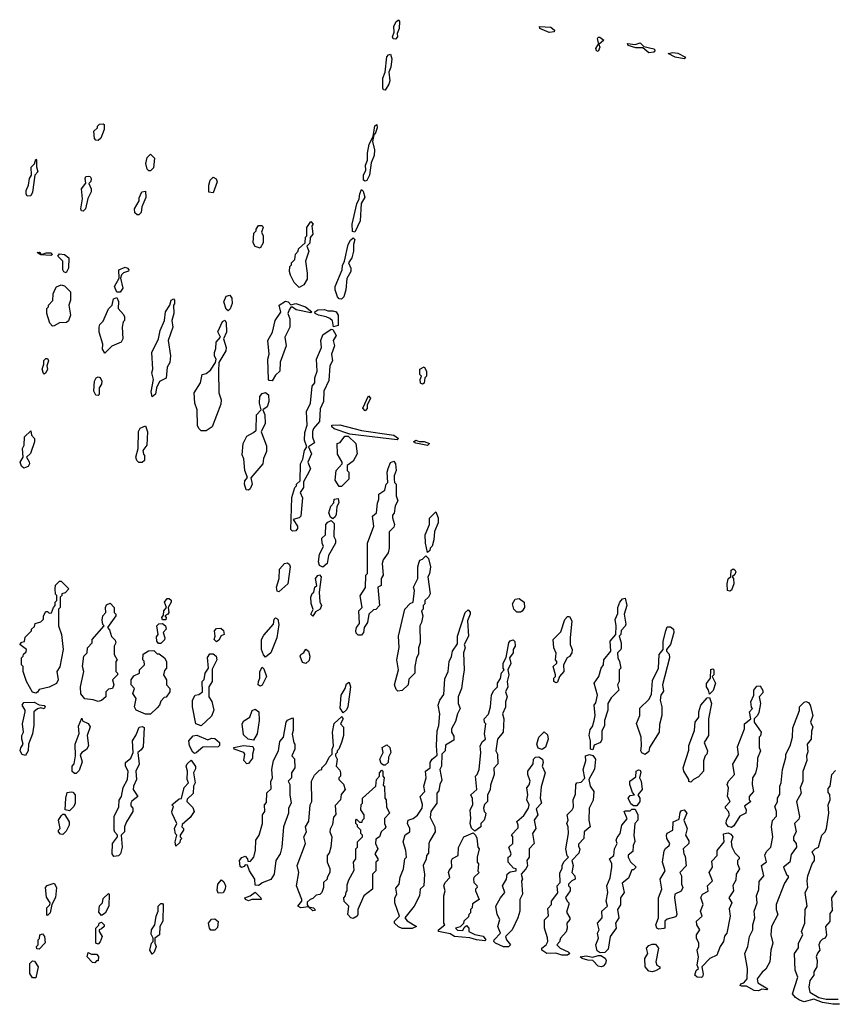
# Model space of a CAD drawing. Extents: x 2640764 to 2777785, y 718840 to 815082.
# Tile 93 of 148: x 2727700 to 2732530, y 778723 to 784556. Entities that reach past the tile are written whole.
import ezdxf

# ---------------------------------------------------------------- set-up
doc = ezdxf.new("R2010")
doc.units = 0

msp = doc.modelspace()

# ---------------------------------------------------------------- linework, layer by layer
at = {"layer": '0CON10XD'}
for points in [[(2729925, 784440), (2729911.9, 784441.9), (2729907.5, 784455), (2729917.7, 784482.3), (2729915.6, 784515), (2729929.2, 784545), (2729945, 784556.2), (2729950, 784545), (2729947.1, 784505), (2729935.6, 784475), (2729936.4, 784455), (2729925, 784440)], [(2730835, 784480.8), (2730780, 784505), (2730777.5, 784515), (2730845, 784512.9), (2730868, 784495), (2730865, 784484), (2730835, 784480.8)], [(2731125, 784367.5), (2731115, 784372.5), (2731112, 784385), (2731125, 784410), (2731130, 784410), (2731121.2, 784445), (2731125, 784452.5), (2731135, 784453.3), (2731160, 784435), (2731130, 784410), (2731135.9, 784394.1), (2731125, 784367.5)], [(2731425, 784360), (2731389.3, 784389.3), (2731349.5, 784389.5), (2731304.3, 784404.3), (2731300, 784415), (2731345, 784410), (2731375, 784418.8), (2731397, 784397), (2731455, 784383.3), (2731463.3, 784375), (2731455, 784364), (2731425, 784360)], [(2731635, 784324.2), (2731582.5, 784335), (2731540, 784355), (2731568.8, 784361.2), (2731598.3, 784358.3), (2731642.5, 784335), (2731635, 784324.2)], [(2729865, 784138.8), (2729855, 784140), (2729850.6, 784150.6), (2729851.1, 784208.9), (2729863.8, 784245), (2729874.4, 784335.6), (2729885, 784348.8), (2729895, 784351.2), (2729903.3, 784325), (2729897.9, 784275), (2729886.5, 784245), (2729891.8, 784195), (2729886.2, 784173.8), (2729865, 784138.8)], [(2728165, 783840), (2728151.7, 783841.7), (2728143, 783853), (2728140, 783895), (2728160, 783915), (2728160, 783925), (2728171.7, 783938.3), (2728195, 783940), (2728200, 783935), (2728200, 783905), (2728180, 783855), (2728165, 783840)], [(2729745, 783598.8), (2729736, 783606), (2729735.8, 783635), (2729749.2, 783665), (2729747.5, 783695), (2729760, 783725), (2729760, 783765), (2729770.3, 783819.7), (2729792.5, 783865), (2729802.7, 783927.3), (2729815, 783936.2), (2729817.5, 783915), (2729805, 783880), (2729796.7, 783873.3), (2729790, 783835), (2729801.5, 783785), (2729798.3, 783751.7), (2729782.2, 783707.8), (2729771.8, 783635), (2729755, 783602.9), (2729745, 783598.8)], [(2727745, 783510), (2727737.5, 783525), (2727737.5, 783545), (2727752.5, 783575), (2727757.5, 783615), (2727770, 783635), (2727768.3, 783681.7), (2727788.3, 783701.7), (2727795, 783730), (2727800, 783725), (2727800, 783685), (2727807.5, 783655), (2727790, 783635), (2727776.4, 783533.6), (2727765, 783512.5), (2727745, 783510)], [(2728475, 783660), (2728465, 783660), (2728455, 783670), (2728446.2, 783705), (2728455, 783740), (2728475, 783760), (2728497.5, 783735), (2728491.7, 783678.3), (2728475, 783660)], [(2728075, 783421.2), (2728065, 783423.3), (2728061.2, 783435), (2728072.5, 783495), (2728066.7, 783555), (2728091.7, 783588.3), (2728087.5, 783615), (2728091.7, 783628.3), (2728105, 783630), (2728116.7, 783626.7), (2728122.5, 783615), (2728121.7, 783598.3), (2728110, 783585), (2728122.5, 783555), (2728123, 783537), (2728103, 783497), (2728088.8, 783435), (2728075, 783421.2)], [(2728845, 783530), (2728820, 783535), (2728820, 783575), (2728827.5, 783605), (2728845, 783623.3), (2728863.9, 783613.9), (2728870, 783595), (2728845, 783530)], [(2728405, 783400), (2728395, 783400), (2728381.7, 783411.7), (2728380, 783435), (2728407, 783483), (2728408.3, 783501.7), (2728423, 783537), (2728445, 783540), (2728447, 783503), (2728423, 783447), (2728420, 783415), (2728405, 783400)], [(2729685, 783297.5), (2729671.2, 783301.2), (2729669.2, 783345), (2729696.2, 783465), (2729711.2, 783495), (2729713.8, 783525), (2729725, 783550), (2729735, 783540), (2729744.2, 783505), (2729722.3, 783467.7), (2729715.4, 783365), (2729685, 783297.5)], [(2729125, 783202.5), (2729093.6, 783213.6), (2729082.5, 783235), (2729087.5, 783292.5), (2729100, 783305), (2729100, 783315), (2729115, 783337.5), (2729135, 783337.5), (2729142.5, 783325), (2729132.5, 783297.5), (2729142.5, 783275), (2729142.5, 783235), (2729125, 783202.5)], [(2729355, 782970), (2729325, 783000), (2729303, 783043), (2729297.5, 783065), (2729300, 783095), (2729310, 783105), (2729310, 783115), (2729330, 783135), (2729333, 783167), (2729350, 783185), (2729351.7, 783198.3), (2729390, 783235), (2729393, 783267), (2729400, 783275), (2729400, 783325), (2729425, 783360), (2729437.5, 783345), (2729430, 783335), (2729436.7, 783285), (2729420, 783265), (2729418.3, 783231.7), (2729400, 783215), (2729412.5, 783185), (2729392.5, 783125), (2729403.3, 783055), (2729401.7, 783018.3), (2729382.5, 782985), (2729355, 782970)], [(2729605, 782900), (2729592.2, 782902.2), (2729581.2, 782915), (2729567.5, 782955), (2729567.5, 782975), (2729610, 783075), (2729610.7, 783099.3), (2729622.5, 783125), (2729646.1, 783223.9), (2729659.3, 783250.7), (2729675, 783263.3), (2729685.6, 783255), (2729676.9, 783225), (2729676.2, 783185), (2729667.1, 783145), (2729648, 783115), (2729660.9, 783085), (2729661.2, 783065), (2729637.1, 783022.9), (2729632.2, 782955), (2729619.5, 782915), (2729605, 782900)], [(2727885, 783158.8), (2727825, 783164), (2727803.8, 783176.2), (2727815, 783178.8), (2727822.5, 783175), (2727820, 783170), (2727835, 783167.5), (2727855.8, 783175.8), (2727885, 783175.6), (2727893.3, 783165), (2727885, 783158.8)], [(2727975, 783057.5), (2727962.3, 783062.3), (2727956.2, 783075), (2727956, 783125), (2727925.8, 783155), (2727935, 783170), (2727966.2, 783166.2), (2727991.9, 783145), (2727988.8, 783085), (2727975, 783057.5)], [(2728295, 782942.5), (2728275, 782942.5), (2728260.8, 782975), (2728290, 783025), (2728287.5, 783075), (2728325, 783090.5), (2728338.1, 783085), (2728345.5, 783075), (2728344.2, 783065.8), (2728314.1, 783055.9), (2728302.5, 783045), (2728297.5, 783025), (2728311.2, 782965), (2728295, 782942.5)], [(2727895, 782740), (2727878.3, 782758.3), (2727860, 782815), (2727860, 782845), (2727870, 782855), (2727870, 782865), (2727897, 782893), (2727898.3, 782931.7), (2727909.3, 782960.7), (2727917, 782973), (2727946.4, 782986.4), (2727965, 782980), (2728000, 782945), (2728000, 782895), (2727990, 782865), (2728000, 782805), (2727988.3, 782771.7), (2727977, 782763), (2727935, 782760), (2727905, 782742.5), (2727895, 782740)], [(2728205, 782580), (2728191.2, 782605), (2728192.5, 782635), (2728170, 782705), (2728170, 782735), (2728175, 782750), (2728195, 782770), (2728226.4, 782843.6), (2728247.5, 782865), (2728255, 782902.5), (2728275, 782910), (2728285.9, 782885.9), (2728282.5, 782845), (2728315, 782810), (2728320, 782795), (2728320, 782775), (2728313, 782767), (2728307.5, 782735), (2728310, 782665), (2728300, 782645), (2728245, 782622.5), (2728205, 782580)], [(2728485, 782322.5), (2728477.7, 782352.3), (2728493.3, 782425), (2728483.3, 782465), (2728487.5, 782485), (2728482.5, 782585), (2728522.5, 782665), (2728532.5, 782715), (2728557.5, 782775), (2728562.5, 782825), (2728590, 782865), (2728597.5, 782895), (2728611.7, 782901.7), (2728617.5, 782895), (2728617, 782873), (2728610, 782865), (2728613.3, 782815), (2728600, 782775), (2728607.5, 782735), (2728580, 782655), (2728592.5, 782565), (2728590, 782525), (2728573, 782497), (2728567, 782433), (2728527, 782413), (2728510, 782375), (2728505, 782337.5), (2728485, 782322.5)], [(2728935, 782832.5), (2728922.3, 782842.3), (2728909.4, 782885), (2728921.9, 782918.1), (2728943.8, 782923.8), (2728955.8, 782905.8), (2728958.8, 782875), (2728946.1, 782843.9), (2728935, 782832.5)], [(2729195, 782417.5), (2729178.3, 782418.3), (2729172.5, 782425), (2729170, 782545), (2729177.5, 782575), (2729170, 782655), (2729197.5, 782705), (2729212.5, 782775), (2729246.2, 782823.8), (2729236.7, 782865), (2729275, 782888.5), (2729289.2, 782885), (2729305, 782866.7), (2729335.4, 782875.4), (2729392.5, 782855), (2729430, 782825), (2729425, 782820), (2729337.7, 782837.7), (2729315, 782853.3), (2729305, 782852.5), (2729295, 782837.5), (2729287.5, 782815), (2729300, 782785), (2729300, 782735), (2729270, 782675), (2729277.5, 782625), (2729243, 782527), (2729240, 782475), (2729215, 782450), (2729195, 782417.5)], [(2729557.5, 782737.5), (2729551.7, 782771.7), (2729536.1, 782786.1), (2729515, 782796.7), (2729470, 782805), (2729450, 782815), (2729447.5, 782825), (2729465, 782838), (2729505, 782839.4), (2729525, 782830.8), (2729555, 782831.9), (2729573.8, 782825), (2729586.9, 782805), (2729585, 782744.2), (2729557.5, 782737.5)], [(2728805, 782120), (2728775, 782120), (2728760, 782135), (2728753, 782153), (2728750, 782245), (2728737.5, 782285), (2728732.5, 782345), (2728770, 782405), (2728780, 782455), (2728805, 782460), (2728829.3, 782480.7), (2728860, 782525), (2728862.5, 782545), (2728853.6, 782563.6), (2728853.3, 782585), (2728861.7, 782608.3), (2728862.5, 782645), (2728890, 782675), (2728873.6, 782706.4), (2728901.7, 782768.3), (2728915, 782776.7), (2728923, 782763), (2728923.8, 782705), (2728907.5, 782665), (2728922.5, 782615), (2728920, 782595), (2728880, 782525), (2728877.5, 782475), (2728880, 782345), (2728892.5, 782305), (2728891.7, 782278.3), (2728840, 782145), (2728805, 782120)], [(2729316.2, 781526.2), (2729306.4, 781536.4), (2729312.5, 781725), (2729330, 781785), (2729340, 781795), (2729340, 781805), (2729360, 781825), (2729362.5, 781925), (2729377, 781953), (2729386.7, 782003.3), (2729400, 782025), (2729387.5, 782065), (2729388.3, 782111.7), (2729402.5, 782155), (2729397.5, 782235), (2729422.5, 782285), (2729432.5, 782385), (2729447.5, 782405), (2729447.5, 782435), (2729462.5, 782475), (2729457.5, 782545), (2729487.5, 782615), (2729482.5, 782655), (2729495, 782690), (2729545, 782722.5), (2729555, 782720), (2729574, 782685), (2729555.8, 782655), (2729564, 782625), (2729545.6, 782575), (2729553.1, 782535), (2729536.7, 782505), (2729530.7, 782419.3), (2729500.8, 782355), (2729500, 782295), (2729478.9, 782251.1), (2729475, 782176.7), (2729440, 782135), (2729433.6, 782116.4), (2729433.9, 782083.9), (2729445, 782050), (2729410, 782025), (2729428.5, 781985), (2729406, 781935), (2729422.5, 781895), (2729401.7, 781858.3), (2729380.7, 781819.3), (2729380, 781785), (2729360, 781755), (2729373.8, 781723.8), (2729365.6, 781615), (2729355, 781604.3), (2729320, 781595), (2729344.2, 781555), (2729345, 781542.5), (2729335, 781529.2), (2729316.2, 781526.2)], [(2727845, 782456.7), (2727840.5, 782460.5), (2727832.5, 782485), (2727843.8, 782515), (2727842.3, 782537.7), (2727855, 782550), (2727865, 782550), (2727870, 782535), (2727860, 782505), (2727863.8, 782485), (2727855, 782463.3), (2727845, 782456.7)], [(2730085, 782397.5), (2730073, 782403), (2730072.5, 782425), (2730080, 782445), (2730070, 782455), (2730070, 782485), (2730095, 782500), (2730110, 782475), (2730110, 782445), (2730100, 782435), (2730095, 782402.5), (2730085, 782397.5)], [(2728165, 782330), (2728151.7, 782331.7), (2728140, 782355), (2728142.5, 782415), (2728152.5, 782435), (2728165, 782440), (2728175.9, 782435.9), (2728186.7, 782415), (2728183.6, 782396.4), (2728170, 782375), (2728170, 782335), (2728165, 782330)], [(2729055, 781770), (2729041.7, 781771.7), (2729032, 781805), (2729033.3, 781825), (2729050, 781845), (2729032.5, 781885), (2729027.5, 781955), (2729018.3, 781978.3), (2729022.5, 782045), (2729045, 782090), (2729085, 782110), (2729100, 782125), (2729102.5, 782215), (2729130, 782245), (2729120, 782285), (2729122.5, 782325), (2729135, 782342.5), (2729155, 782347.5), (2729173.9, 782333.9), (2729176.2, 782295), (2729165, 782262.5), (2729140, 782245), (2729152.5, 782215), (2729153.3, 782165), (2729130, 782115), (2729161.7, 782031.7), (2729161.7, 781998.3), (2729143, 781957), (2729140, 781925), (2729068.3, 781841.7), (2729076.7, 781805), (2729065, 781777.5), (2729055, 781770)], [(2729745, 782240), (2729732.5, 782255), (2729765, 782327.5), (2729777.5, 782315), (2729758.3, 782271.7), (2729757, 782253), (2729745, 782240)], [(2728425, 781932.5), (2728405, 781932.5), (2728393.9, 781943.9), (2728387.5, 781965), (2728402.5, 782015), (2728403, 782117), (2728413.6, 782136.4), (2728445, 782150), (2728457.5, 782115), (2728453.8, 782036.2), (2728430, 782005), (2728433, 781983), (2728440, 781975), (2728440, 781945), (2728425, 781932.5)], [(2729935, 782067.5), (2729655, 782100), (2729562.9, 782132.9), (2729548.8, 782145), (2729547.5, 782155), (2729595, 782157.1), (2729725, 782123.3), (2729915, 782095.4), (2729942.5, 782075), (2729935, 782067.5)], [(2727725, 781900), (2727710.7, 781910.7), (2727702.5, 781935), (2727720, 781965), (2727717.5, 782015), (2727726.7, 782035), (2727727.5, 782085), (2727765, 782120), (2727770, 782095), (2727787.5, 782075), (2727787.5, 782055), (2727763.6, 781986.4), (2727740, 781965), (2727757, 781937), (2727757.5, 781925), (2727750, 781910), (2727735, 781902.5), (2727725, 781900)], [(2729605, 781790), (2729591.7, 781791.7), (2729568.3, 781828.3), (2729574.1, 781885.9), (2729610, 781925), (2729610, 781935), (2729583, 781983), (2729580, 782045), (2729598.3, 782051.7), (2729625, 782090), (2729645, 782090), (2729690, 782045), (2729697.5, 781985), (2729675, 781940), (2729640, 781915), (2729640, 781885), (2729650, 781875), (2729650, 781835), (2729605, 781790)], [(2730115, 782034.2), (2730045, 782046.7), (2730031.2, 782055), (2730045, 782065.6), (2730065, 782057.5), (2730095, 782058.2), (2730126.2, 782045), (2730115, 782034.2)], [(2729725, 780910), (2729705, 780910), (2729692.5, 780922.5), (2729690, 780935), (2729693.9, 780956.1), (2729711.7, 780978.3), (2729708.8, 781055), (2729727.5, 781075), (2729717, 781143), (2729747, 781193), (2729750, 781265), (2729760, 781275), (2729760, 781455), (2729797.5, 781555), (2729790, 781615), (2729812.5, 781635), (2729818.3, 781691.7), (2729827.5, 781715), (2729827.5, 781745), (2729861.7, 781768.3), (2729870, 781805), (2729880, 781815), (2729876, 781875), (2729881.7, 781898.3), (2729895, 781932.5), (2729915, 781940), (2729926.2, 781925), (2729928.8, 781885), (2729917.5, 781855), (2729917.5, 781835), (2729920, 781815), (2729930, 781805), (2729930, 781735), (2729940, 781705), (2729923, 781677), (2729917, 781633), (2729908.3, 781621.7), (2729907.5, 781605), (2729920, 781565), (2729915, 781550), (2729888.3, 781521.7), (2729887.5, 781425), (2729881.7, 781398.3), (2729853, 781357), (2729847.5, 781335), (2729852.5, 781265), (2729840, 781245), (2729840, 781205), (2729820, 781195), (2729830, 781085), (2729808.3, 781061.7), (2729795, 781060), (2729767.5, 781035), (2729760, 780985), (2729740, 780955), (2729736.7, 780925), (2729725, 780910)], [(2729555, 781600), (2729540, 781610), (2729530, 781635), (2729543.3, 781675), (2729560, 781695), (2729562.5, 781715), (2729585, 781720), (2729590, 781695), (2729578.3, 781671.7), (2729573.3, 781625), (2729568.8, 781611.2), (2729555, 781600)], [(2730115, 781400), (2730103.3, 781455), (2730101.2, 781505), (2730127.5, 781565), (2730126.4, 781603.6), (2730165, 781640), (2730177.5, 781605), (2730177.5, 781575), (2730156.7, 781525), (2730153.3, 781475), (2730141.7, 781438.3), (2730130, 781425), (2730128.3, 781411.7), (2730115, 781400)], [(2729495, 781313.3), (2729475, 781323.3), (2729470, 781345), (2729475, 781390), (2729500, 781435), (2729491.2, 781455), (2729490, 781485), (2729510, 781505), (2729513.9, 781566.1), (2729525, 781580), (2729545, 781590), (2729561.7, 781571.7), (2729560, 781495), (2729570, 781475), (2729570, 781455), (2729528.3, 781381.7), (2729520, 781335), (2729495, 781313.3)], [(2729939.3, 780579.3), (2729928.8, 780588.8), (2729920, 780615), (2729943.3, 780705), (2729932.5, 780765), (2729947, 780837), (2729942.5, 780905), (2729980, 781065), (2730011.7, 781098.3), (2730030, 781105), (2730037.5, 781175), (2730032.5, 781195), (2730057.5, 781245), (2730057.5, 781315), (2730063, 781337), (2730070, 781355), (2730085, 781360), (2730105, 781380), (2730120, 781365), (2730132.5, 781315), (2730127, 781273), (2730117.5, 781255), (2730130, 781155), (2730120, 781135), (2730100, 781115), (2730100, 781095), (2730090, 781085), (2730090, 781065), (2730080, 781055), (2730087.5, 781025), (2730080, 780985), (2730070, 780965), (2730072.5, 780865), (2730062.5, 780835), (2730061.7, 780798.3), (2730050, 780775), (2730040, 780725), (2730040, 780685), (2730005, 780650), (2730000, 780615), (2729965, 780582.5), (2729939.3, 780579.3)], [(2729235, 781167.5), (2729225, 781170), (2729220, 781195), (2729237.5, 781245), (2729238.3, 781301.7), (2729267.5, 781335), (2729285, 781338), (2729298.3, 781328.3), (2729302.2, 781315), (2729287.3, 781215), (2729235, 781167.5)], [(2729435, 781023.3), (2729423.8, 781035), (2729437.5, 781062.5), (2729427, 781097), (2729423.9, 781136.1), (2729432.5, 781157.5), (2729442.5, 781165), (2729447.5, 781195), (2729460, 781205), (2729452.5, 781245), (2729465, 781263.8), (2729475, 781266.7), (2729486.2, 781255), (2729472.5, 781165), (2729478.3, 781108.3), (2729487.5, 781085), (2729480, 781065), (2729451.7, 781048.3), (2729435, 781023.3)], [(2731905, 781170), (2731892.5, 781175), (2731888.8, 781215), (2731896.4, 781243.6), (2731911.7, 781258.3), (2731912.5, 781295), (2731925, 781302.5), (2731935, 781297.5), (2731940, 781285), (2731935, 781270), (2731920, 781255), (2731926.4, 781246.4), (2731930, 781215), (2731915, 781177.5), (2731905, 781170)], [(2727795, 780567.5), (2727775, 780572.5), (2727740, 780635), (2727720, 780695), (2727720, 780725), (2727710, 780735), (2727710, 780775), (2727720, 780785), (2727721.7, 780798.3), (2727738.3, 780811.7), (2727740, 780825), (2727700, 780855), (2727711.7, 780868.3), (2727728.3, 780871.7), (2727731.7, 780898.3), (2727770, 780935), (2727770, 780945), (2727788.3, 780961.7), (2727791.7, 780978.3), (2727825, 780990), (2727840, 781005), (2727840, 781025), (2727855, 781050), (2727865, 781050), (2727875, 781040), (2727888.3, 781041.7), (2727900, 781075), (2727910, 781085), (2727910, 781105), (2727920, 781115), (2727920, 781145), (2727913, 781153), (2727910, 781185), (2727913, 781207), (2727935, 781230), (2727945, 781230), (2727990, 781185), (2727968.3, 781161.7), (2727950, 781155), (2727950, 781145), (2727940, 781135), (2727940, 781075), (2727930, 781065), (2727930, 780965), (2727947.5, 780915), (2727957.5, 780825), (2727937, 780723), (2727920, 780695), (2727927.5, 780645), (2727917, 780623), (2727875, 780602.5), (2727815, 780587.5), (2727805, 780572.5), (2727795, 780567.5)], [(2728165, 780517.5), (2728135, 780527.5), (2728085, 780532.5), (2728063, 780563), (2728060, 780605), (2728080, 780695), (2728072.5, 780725), (2728080, 780785), (2728100, 780805), (2728102.5, 780835), (2728130, 780865), (2728130, 780885), (2728200, 780965), (2728193, 780973), (2728189.3, 780999.3), (2728193.3, 781025), (2728210, 781045), (2728207.5, 781075), (2728215, 781090), (2728235, 781100), (2728260, 781075), (2728260, 781045), (2728270, 781035), (2728270, 781025), (2728220, 780955), (2728231.7, 780941.7), (2728243, 780903), (2728265, 780880), (2728270, 780865), (2728260, 780845), (2728260, 780795), (2728277.5, 780765), (2728270, 780755), (2728270, 780695), (2728280, 780685), (2728280, 780675), (2728250, 780645), (2728257.5, 780615), (2728250, 780595), (2728225, 780590), (2728210, 780575), (2728210, 780545), (2728185, 780522.5), (2728165, 780517.5)], [(2728565, 781000), (2728545, 781000), (2728542.5, 781015), (2728551.7, 781028.3), (2728553.3, 781055), (2728570, 781075), (2728557.5, 781105), (2728573.6, 781126.4), (2728585, 781127.5), (2728597, 781117), (2728597.5, 781105), (2728580, 781075), (2728582.5, 781045), (2728576.4, 781033.6), (2728560, 781025), (2728567.5, 781015), (2728565, 781000)], [(2730665, 781046.7), (2730645, 781046.7), (2730626.7, 781065), (2730617.5, 781095), (2730635, 781122.5), (2730657, 781127), (2730687.5, 781105), (2730690, 781075), (2730675, 781053.3), (2730665, 781046.7)], [(2731095, 780230), (2731080, 780235), (2731080, 780285), (2731072.5, 780315), (2731078.3, 780351.7), (2731091.7, 780368.3), (2731102.5, 780405), (2731107.5, 780435), (2731102.5, 780495), (2731111.7, 780508.3), (2731122.5, 780555), (2731102.5, 780625), (2731130, 780665), (2731142.5, 780715), (2731157.5, 780735), (2731160, 780765), (2731200, 780815), (2731197.5, 780875), (2731230, 780915), (2731232.5, 780965), (2731227, 781003), (2731241.7, 781038.3), (2731242.5, 781075), (2731253.9, 781106.1), (2731270, 781125), (2731285, 781130), (2731296.2, 781085), (2731280, 781035), (2731290, 780975), (2731286.4, 780963.6), (2731261.7, 780938.3), (2731260, 780915), (2731250, 780905), (2731262.5, 780865), (2731262.5, 780835), (2731260, 780825), (2731240, 780805), (2731242.5, 780775), (2731252.5, 780755), (2731260, 780715), (2731250, 780705), (2731250, 780635), (2731240, 780615), (2731247.5, 780585), (2731201.7, 780538.3), (2731182.5, 780505), (2731182.5, 780465), (2731162.5, 780405), (2731162.5, 780375), (2731148.3, 780341.7), (2731147, 780293), (2731140, 780275), (2731101.7, 780258.3), (2731095, 780230)], [(2729965, 779172.2), (2729942.8, 779182.8), (2729920, 779205), (2729920, 779215), (2729950, 779245), (2729922.5, 779325), (2729922.5, 779355), (2729932.5, 779375), (2729928.3, 779411.7), (2729947.5, 779435), (2729953.6, 779476.4), (2729972.5, 779525), (2729980, 779585), (2729990, 779595), (2729987.5, 779635), (2729970, 779685), (2729983, 779727), (2730010, 779745), (2730010, 779765), (2729997.5, 779795), (2730000, 779815), (2730030, 779825), (2730056.4, 779843.6), (2730082.5, 779885), (2730086.1, 779906.1), (2730072.5, 779955), (2730100, 779985), (2730092.5, 780015), (2730107.5, 780065), (2730102.5, 780105), (2730130, 780125), (2730130, 780155), (2730143.6, 780176.4), (2730171.7, 780198.3), (2730167.5, 780255), (2730173, 780343), (2730182.5, 780375), (2730187.5, 780445), (2730177.5, 780495), (2730187.5, 780525), (2730211.7, 780558.3), (2730218.3, 780651.7), (2730237.5, 780695), (2730242.5, 780755), (2730257, 780783), (2730262.5, 780815), (2730291.7, 780858.3), (2730292.5, 780905), (2730337.5, 781045), (2730355, 781060), (2730367, 781047), (2730367.5, 781035), (2730352.5, 780995), (2730357.5, 780905), (2730332.5, 780855), (2730337.5, 780835), (2730327.5, 780805), (2730332.5, 780705), (2730327, 780667), (2730316.4, 780593.6), (2730297.5, 780545), (2730297.5, 780505), (2730307.5, 780475), (2730292.5, 780445), (2730281.7, 780398.3), (2730257.5, 780355), (2730257.5, 780335), (2730271.7, 780311.7), (2730271.7, 780288.3), (2730221.7, 780258.3), (2730220, 780225), (2730200, 780205), (2730197.5, 780135), (2730187.5, 780115), (2730199.3, 780050.7), (2730187.5, 780025), (2730181.7, 779988.3), (2730170, 779975), (2730170, 779915), (2730133.9, 779866.1), (2730130.7, 779830.7), (2730157.5, 779775), (2730160, 779745), (2730128.3, 779691.7), (2730122.5, 779675), (2730121.7, 779618.3), (2730110, 779605), (2730107, 779583), (2730090, 779545), (2730097.5, 779495), (2730092.5, 779425), (2730072.5, 779405), (2730067.5, 779365), (2730036.1, 779303.9), (2729980, 779235), (2729995, 779217.5), (2730050, 779185), (2730025, 779172.9), (2729965, 779172.2)], [(2728535, 780860), (2728521.7, 780861.7), (2728512.5, 780875), (2728510.7, 780899.3), (2728520, 780915), (2728512.5, 780965), (2728523, 780977), (2728545, 780980), (2728562.5, 780965), (2728567.5, 780945), (2728550, 780925), (2728560, 780895), (2728557, 780883), (2728535, 780860)], [(2729155, 780780), (2729143, 780793), (2729132.5, 780825), (2729132.5, 780885), (2729145, 780910), (2729203.3, 780975), (2729206.7, 781005), (2729215, 781013.3), (2729228.1, 781005), (2729234.3, 780974.3), (2729222.9, 780895), (2729187.5, 780805), (2729155, 780780)], [(2730875, 780627.5), (2730862.5, 780635), (2730863.3, 780655), (2730872.5, 780665), (2730872.5, 780675), (2730860, 780725), (2730880, 780745), (2730880, 780755), (2730872.5, 780765), (2730877, 780803), (2730862.5, 780835), (2730860, 780885), (2730905, 780930), (2730927.5, 781002.5), (2730945, 781020), (2730955, 781020), (2730970, 780995), (2730960, 780895), (2730960, 780855), (2730972.5, 780825), (2730970, 780805), (2730956.4, 780783.6), (2730942.5, 780775), (2730920, 780735), (2730922.5, 780695), (2730897.5, 780665), (2730885, 780632.5), (2730875, 780627.5)], [(2728865, 780870), (2728852.5, 780885), (2728857.5, 780905), (2728853.3, 780935), (2728865, 780950), (2728891.7, 780951.7), (2728907, 780937), (2728910, 780915), (2728893.6, 780906.4), (2728879.3, 780880.7), (2728865, 780870)], [(2731405, 780202.5), (2731383.6, 780213.6), (2731377.5, 780225), (2731382.5, 780255), (2731380, 780305), (2731353.6, 780386.4), (2731372.5, 780435), (2731373, 780477), (2731425, 780530), (2731441.7, 780558.3), (2731448.3, 780641.7), (2731482.5, 780715), (2731487.5, 780795), (2731510, 780825), (2731510, 780875), (2731526.7, 780935), (2731535, 780960), (2731555, 780960), (2731572.5, 780945), (2731573.8, 780925), (2731553.3, 780855), (2731530, 780825), (2731530, 780815), (2731547, 780797), (2731547.5, 780775), (2731507.5, 780615), (2731511.7, 780578.3), (2731497.5, 780555), (2731492.5, 780525), (2731502.5, 780485), (2731502.5, 780435), (2731488.3, 780381.7), (2731487.5, 780335), (2731430, 780245), (2731425, 780220), (2731405, 780202.5)], [(2730395, 779750), (2730376.4, 779766.4), (2730366.7, 779795), (2730372.5, 779825), (2730367.5, 779875), (2730382.5, 779905), (2730381.7, 779941.7), (2730372.5, 779965), (2730407.5, 779995), (2730400, 780075), (2730410, 780085), (2730420, 780115), (2730430, 780215), (2730427.5, 780255), (2730440.7, 780279.3), (2730457.5, 780295), (2730452.5, 780325), (2730460, 780385), (2730453, 780393), (2730450, 780415), (2730477, 780443), (2730487.5, 780485), (2730493.6, 780556.4), (2730507, 780583), (2730530, 780605), (2730530, 780625), (2730546.4, 780653.6), (2730553, 780687), (2730570, 780705), (2730562.5, 780715), (2730563.3, 780745), (2730581.7, 780778.3), (2730596.7, 780865), (2730605, 780877.5), (2730621.7, 780881.7), (2730632.5, 780872.5), (2730633.3, 780845), (2730622.5, 780825), (2730622.5, 780805), (2730600, 780775), (2730608.3, 780741.7), (2730590, 780705), (2730597.5, 780675), (2730587.5, 780635), (2730590, 780605), (2730577.5, 780575), (2730586.7, 780545), (2730577.5, 780515), (2730577, 780483), (2730560, 780445), (2730567.5, 780415), (2730562.5, 780335), (2730530, 780295), (2730520, 780225), (2730530, 780205), (2730531.7, 780148.3), (2730508.3, 780121.7), (2730510, 780085), (2730488.3, 780021.7), (2730487, 779993), (2730470, 779965), (2730470, 779925), (2730453, 779907), (2730447.5, 779885), (2730450, 779865), (2730460, 779855), (2730457, 779833), (2730450, 779815), (2730430, 779795), (2730430, 779775), (2730395, 779750)], [(2728475, 780442.5), (2728445, 780442.5), (2728390, 780465), (2728380, 780485), (2728390, 780535), (2728370, 780565), (2728380, 780595), (2728360, 780615), (2728360, 780645), (2728375, 780670), (2728410, 780685), (2728410, 780705), (2728440, 780735), (2728437, 780757), (2728430, 780765), (2728431.7, 780798.3), (2728463, 780817), (2728495, 780820), (2728515, 780800), (2728525, 780800), (2728556.7, 780776.7), (2728570, 780755), (2728570, 780715), (2728558.3, 780701.7), (2728552.5, 780675), (2728570, 780645), (2728570, 780615), (2728590, 780595), (2728590, 780575), (2728566.4, 780543.6), (2728555, 780540), (2728535, 780520), (2728527.5, 780495), (2728515, 780480), (2728475, 780442.5)], [(2728775, 780373.3), (2728743.3, 780385), (2728722.5, 780485), (2728722.5, 780525), (2728740, 780555), (2728761.7, 780558.3), (2728782.5, 780575), (2728780, 780635), (2728791.7, 780648.3), (2728797.5, 780685), (2728817.5, 780715), (2728813, 780777), (2728825, 780800), (2728845, 780800), (2728863.3, 780785), (2728866.7, 780765), (2728840.7, 780709.3), (2728840, 780635), (2728820, 780605), (2728820, 780545), (2728837, 780517), (2728850, 780465), (2728835, 780430), (2728775, 780373.3)], [(2729395, 780742.5), (2729375, 780747.5), (2729360, 780785), (2729364.3, 780795.7), (2729383.3, 780806.7), (2729395, 780827.5), (2729410, 780815), (2729417.5, 780785), (2729415, 780760), (2729395, 780742.5)], [(2729125, 780607.5), (2729112.5, 780615), (2729113.3, 780635), (2729122.5, 780655), (2729122.5, 780695), (2729135, 780720), (2729145, 780710), (2729161.2, 780665), (2729135, 780613.8), (2729125, 780607.5)], [(2731785, 780560), (2731780, 780585), (2731767.5, 780605), (2731767, 780623), (2731790, 780655), (2731793, 780707), (2731805, 780710), (2731810, 780705), (2731810, 780675), (2731800, 780665), (2731820, 780625), (2731807, 780583), (2731785, 780560)], [(2729615, 780450), (2729597, 780477), (2729603.3, 780555), (2729626.7, 780595), (2729635, 780622.5), (2729651.7, 780631.7), (2729658.8, 780605), (2729643.3, 780485), (2729635, 780467.5), (2729615, 780450)], [(2731915, 779771.2), (2731895.8, 779775.8), (2731883.8, 779795), (2731886.1, 779813.9), (2731903.3, 779845), (2731897.5, 779865), (2731880, 779885), (2731880, 779895), (2731907.5, 779925), (2731892.5, 779955), (2731897.5, 780005), (2731890, 780025), (2731897.5, 780045), (2731932.5, 780085), (2731922.5, 780145), (2731957, 780203), (2731950.7, 780249.3), (2731992.5, 780355), (2731992.5, 780385), (2732030, 780415), (2732022.5, 780455), (2732040, 780475), (2732033, 780483), (2732030, 780515), (2732047.5, 780555), (2732046.7, 780585), (2732065, 780607.5), (2732085, 780610), (2732101.7, 780581.7), (2732101.7, 780568.3), (2732080, 780545), (2732087.5, 780505), (2732077, 780453), (2732070, 780435), (2732050, 780415), (2732050, 780395), (2732090, 780335), (2732087, 780313), (2732080, 780305), (2732080, 780245), (2732087.5, 780225), (2732068.3, 780181.7), (2732067.5, 780135), (2732057, 780093), (2732040, 780065), (2732037.5, 780025), (2732046.4, 779983.6), (2732020, 779955), (2732020, 779935), (2732030, 779925), (2731993, 779897), (2732002.5, 779875), (2732000, 779855), (2731965, 779837.5), (2731929.4, 779780.6), (2731915, 779771.2)], [(2727735, 780197.5), (2727714, 780204), (2727703.3, 780225), (2727706.4, 780243.6), (2727720, 780265), (2727712.5, 780295), (2727712.5, 780315), (2727722.5, 780335), (2727716.2, 780385), (2727732.5, 780455), (2727732.5, 780465), (2727714, 780495), (2727725, 780511.2), (2727785, 780514.2), (2727815, 780498), (2727845, 780493.3), (2727851.2, 780485), (2727845, 780473.8), (2727825, 780480), (2727805, 780473.8), (2727783.3, 780455), (2727783.6, 780376.4), (2727776.7, 780325), (2727752.5, 780265), (2727750, 780225), (2727735, 780197.5)], [(2731675, 780040), (2731663, 780043), (2731662.5, 780055), (2731633.3, 780105), (2731630, 780125), (2731661.7, 780228.3), (2731663, 780257), (2731696.7, 780345), (2731700, 780395), (2731722.5, 780425), (2731722.5, 780455), (2731733.3, 780495), (2731771.7, 780538.3), (2731785, 780540), (2731797.5, 780505), (2731780, 780415), (2731780, 780315), (2731752.5, 780275), (2731772.5, 780225), (2731770, 780205), (2731760, 780195), (2731750, 780165), (2731750, 780105), (2731720, 780070), (2731690, 780055), (2731675, 780040)], [(2732075, 778802.9), (2732050, 778805), (2732005, 778831.2), (2731975, 778830), (2731967.5, 778835), (2731970, 778845), (2731989.3, 778850.7), (2732007.5, 778875), (2732010, 778935), (2731993.3, 779025), (2732012.5, 779065), (2732022.5, 779125), (2732042.5, 779165), (2732042.5, 779195), (2732052.5, 779235), (2732050, 779275), (2732067.5, 779325), (2732062.5, 779365), (2732076.4, 779403.6), (2732078.3, 779451.7), (2732107.5, 779485), (2732092.5, 779545), (2732121.7, 779568.3), (2732113.6, 779606.4), (2732121.7, 779628.3), (2732147.5, 779655), (2732160, 779715), (2732152.5, 779775), (2732158.3, 779811.7), (2732181.7, 779838.3), (2732182.5, 779865), (2732172.5, 779895), (2732187, 779923), (2732187.5, 779945), (2732201.7, 779968.3), (2732202.5, 780015), (2732210, 780035), (2732217.5, 780115), (2732237.5, 780185), (2732237.5, 780205), (2732262.5, 780255), (2732277.5, 780305), (2732278.3, 780361.7), (2732317, 780463), (2732317.5, 780485), (2732345, 780513.3), (2732355, 780516.7), (2732370.7, 780510.7), (2732381.2, 780495), (2732397.5, 780435), (2732382.5, 780395), (2732397.5, 780365), (2732388.3, 780341.7), (2732387.5, 780295), (2732362.5, 780265), (2732368.3, 780218.3), (2732360, 780195), (2732361.7, 780168.3), (2732338.3, 780101.7), (2732337.5, 780045), (2732322.5, 780005), (2732327.5, 779975), (2732300, 779925), (2732317.5, 779835), (2732315, 779820), (2732287.5, 779795), (2732297.5, 779745), (2732282.5, 779715), (2732282.5, 779695), (2732297.5, 779675), (2732300, 779655), (2732268.3, 779611.7), (2732260, 779565), (2732222.5, 779535), (2732241.7, 779491.7), (2732250, 779485), (2732250, 779475), (2732228.3, 779441.7), (2732180, 779315), (2732180, 779285), (2732190, 779255), (2732152.5, 779185), (2732147.5, 779135), (2732160, 779085), (2732147.5, 779045), (2732142.5, 778975), (2732119.3, 778930.7), (2732097, 778913), (2732067.5, 778875), (2732070.7, 778850.7), (2732130, 778815), (2732125, 778810), (2732095, 778813.8), (2732075, 778802.9)], [(2729085, 780288.8), (2729052.5, 780295), (2729025, 780320), (2729017.5, 780385), (2729027, 780403), (2729062.5, 780425), (2729077, 780463), (2729095, 780472.5), (2729115.6, 780455), (2729118.8, 780405), (2729106.7, 780325), (2729085, 780288.8)], [(2728035, 780090), (2728025, 780090), (2728011.7, 780101.7), (2728010, 780135), (2728021.7, 780148.3), (2728030, 780195), (2728027.5, 780265), (2728051.7, 780328.3), (2728048.3, 780371.7), (2728067.5, 780417.5), (2728071.7, 780401.7), (2728106.4, 780386.4), (2728116.4, 780366.4), (2728100, 780315), (2728106.7, 780255), (2728096.4, 780233.6), (2728067.5, 780215), (2728058.3, 780201.7), (2728069.3, 780160.7), (2728051.7, 780108.3), (2728035, 780090)], [(2729115, 779427.5), (2729095, 779430), (2729092.5, 779465), (2729060, 779515), (2729048.3, 779548.3), (2729035, 779550), (2729030, 779540), (2729013, 779533), (2729005, 779540), (2729002.5, 779575), (2729015, 779593.3), (2729035, 779600), (2729050, 779585), (2729051.7, 779571.7), (2729065, 779570), (2729087.5, 779595), (2729096.4, 779636.4), (2729097.5, 779695), (2729117.5, 779725), (2729137.5, 779795), (2729137.5, 779845), (2729152.5, 779865), (2729150, 779905), (2729161.7, 779918.3), (2729163, 779977), (2729189.3, 780000.7), (2729187, 780043), (2729197.5, 780065), (2729192.5, 780115), (2729203, 780167), (2729232.5, 780225), (2729240.5, 780279.5), (2729262.5, 780305), (2729278, 780395), (2729285, 780406.2), (2729315, 780420), (2729320, 780415), (2729320, 780345), (2729313.3, 780323.3), (2729323, 780273), (2729330, 780265), (2729330, 780235), (2729312.5, 780195), (2729327, 780177), (2729330, 780125), (2729310, 780095), (2729310, 780065), (2729290, 780045), (2729300, 780025), (2729300, 779965), (2729307.5, 779915), (2729292.5, 779885), (2729292.5, 779855), (2729262.5, 779775), (2729253.3, 779655), (2729243.3, 779615), (2729217.5, 779575), (2729207.5, 779495), (2729186.4, 779463.6), (2729135, 779442.5), (2729125, 779432.5), (2729115, 779427.5)], [(2729435, 779277.5), (2729410, 779300), (2729364.4, 779294.4), (2729347.5, 779305), (2729370, 779335), (2729370, 779345), (2729340, 779425), (2729352.5, 779505), (2729343.3, 779545), (2729392.5, 779675), (2729383.3, 779715), (2729397.5, 779745), (2729392.5, 779775), (2729411.7, 779808.3), (2729420, 779905), (2729430, 779925), (2729427.5, 780045), (2729445, 780080), (2729475, 780110), (2729490, 780115), (2729490, 780125), (2729515, 780150), (2729533, 780187), (2729550, 780205), (2729550, 780235), (2729557.5, 780255), (2729553.3, 780335), (2729563, 780387), (2729608.3, 780428.3), (2729616.4, 780413.6), (2729600, 780385), (2729617.5, 780365), (2729617.5, 780315), (2729606.4, 780273.6), (2729590, 780235), (2729580, 780225), (2729580, 780215), (2729570, 780205), (2729570, 780195), (2729580, 780175), (2729573.6, 780133.6), (2729595, 780110), (2729600, 780095), (2729600, 780075), (2729590, 780065), (2729590, 780055), (2729617, 780027), (2729627.5, 779995), (2729603, 779967), (2729600, 779935), (2729568.3, 779901.7), (2729571.7, 779848.3), (2729558.3, 779831.7), (2729551.7, 779788.3), (2729538.3, 779761.7), (2729537.5, 779745), (2729547.5, 779715), (2729542.5, 779655), (2729531.7, 779618.3), (2729520, 779605), (2729520, 779565), (2729537, 779527), (2729537.5, 779505), (2729520, 779475), (2729520, 779465), (2729500, 779445), (2729500, 779415), (2729490, 779385), (2729477, 779373), (2729455, 779370), (2729435, 779350), (2729420, 779345), (2729401.7, 779328.3), (2729403, 779313), (2729410, 779300), (2729440, 779295), (2729450, 779285), (2729445, 779280), (2729435, 779277.5)], [(2728258.3, 779598.3), (2728247.5, 779615), (2728250, 779675), (2728280, 779715), (2728280, 779725), (2728263, 779743), (2728260, 779755), (2728260, 779835), (2728287, 779893), (2728288.3, 779931.7), (2728302.5, 779955), (2728313, 780007), (2728337.5, 780055), (2728342.5, 780105), (2728327.5, 780135), (2728327.5, 780155), (2728358.3, 780181.7), (2728372.5, 780215), (2728367.5, 780285), (2728390.7, 780319.3), (2728406.7, 780365), (2728425, 780370), (2728436.4, 780363.6), (2728430.7, 780249.3), (2728419.5, 780230.5), (2728400, 780215), (2728406.7, 780145), (2728387.5, 780105), (2728392.5, 780055), (2728373.3, 780015), (2728372.5, 779995), (2728400, 779955), (2728363.6, 779926.4), (2728357.5, 779915), (2728358.3, 779898.3), (2728370, 779885), (2728370, 779865), (2728332.5, 779805), (2728320, 779775), (2728320, 779745), (2728300, 779725), (2728307.5, 779655), (2728297.5, 779615), (2728285, 779602.5), (2728258.3, 779598.3)], [(2730795, 780232.5), (2730770.7, 780240.7), (2730762.5, 780265), (2730773.9, 780306.1), (2730805, 780337.5), (2730825, 780320), (2730828.8, 780295), (2730813.6, 780246.4), (2730795, 780232.5)], [(2728735, 780210), (2728725, 780217.5), (2728706.2, 780255), (2728701.2, 780285), (2728726.4, 780313.6), (2728748.1, 780318.1), (2728815, 780290.8), (2728835, 780299.2), (2728855, 780298.6), (2728882.5, 780275), (2728884, 780256), (2728875, 780248.8), (2728785, 780246.7), (2728745, 780212.5), (2728735, 780210)], [(2729045, 780147.5), (2729028.3, 780168.3), (2729033.3, 780205), (2729026.7, 780215), (2728970, 780235), (2728967.5, 780245), (2729025, 780257.1), (2729080.3, 780250.3), (2729086.7, 780235), (2729077.8, 780205), (2729078.2, 780181.8), (2729055, 780150), (2729045, 780147.5)], [(2729865, 780140), (2729855, 780140), (2729840.7, 780150.7), (2729833.3, 780175), (2729852.5, 780215), (2729847.5, 780245), (2729875, 780260), (2729892.5, 780245), (2729897.5, 780215), (2729883.3, 780186.7), (2729882.5, 780155), (2729865, 780140)], [(2728625, 779660), (2728620, 779685), (2728630, 779725), (2728623, 779733), (2728617.5, 779765), (2728630, 779795), (2728603, 779853), (2728600, 779865), (2728610, 779895), (2728600, 779905), (2728645, 779940), (2728658.3, 779941.7), (2728673, 780007), (2728700, 780035), (2728692.5, 780055), (2728693.3, 780105), (2728686.7, 780135), (2728691.2, 780148.8), (2728715, 780170), (2728741.7, 780131.7), (2728741.7, 780118.3), (2728730, 780095), (2728740, 780035), (2728730, 780015), (2728727, 779973), (2728691.7, 779938.3), (2728690, 779925), (2728725, 779890), (2728732.5, 779865), (2728709.3, 779830.7), (2728661.7, 779788.3), (2728660, 779775), (2728670, 779765), (2728670, 779755), (2728650, 779725), (2728650, 779715), (2728660, 779705), (2728650, 779695), (2728648.3, 779681.7), (2728625, 779660)], [(2730595, 779063.8), (2730565, 779064.2), (2730517.5, 779085), (2730507.5, 779095), (2730510, 779105), (2730547.5, 779145), (2730532.5, 779185), (2730542.5, 779225), (2730527.5, 779255), (2730520, 779305), (2730547.5, 779355), (2730572.5, 779385), (2730560, 779425), (2730582.5, 779465), (2730587.5, 779495), (2730605, 779507.5), (2730640, 779515), (2730640, 779525), (2730625, 779530), (2730592.5, 779565), (2730592.5, 779595), (2730605, 779600), (2730610, 779615), (2730597.5, 779655), (2730620, 779675), (2730620, 779715), (2730613, 779727), (2730651.7, 779768.3), (2730652.5, 779785), (2730643.3, 779806.7), (2730685, 779842.5), (2730712.5, 779885), (2730716.7, 779905), (2730702.5, 779935), (2730710, 779965), (2730702.5, 780005), (2730717, 780023), (2730722.5, 780045), (2730710, 780085), (2730710, 780105), (2730741.7, 780148.3), (2730743.6, 780176.4), (2730755, 780186.7), (2730775, 780190), (2730796.7, 780175), (2730800, 780155), (2730793.8, 780135), (2730812.5, 780095), (2730788.3, 780011.7), (2730782.5, 779945), (2730790, 779915), (2730758.3, 779881.7), (2730767.5, 779845), (2730747.5, 779815), (2730756.7, 779765), (2730737.5, 779735), (2730747.5, 779675), (2730717.5, 779645), (2730717.5, 779595), (2730702.5, 779575), (2730706.4, 779543.6), (2730697.5, 779525), (2730670, 779495), (2730677.5, 779465), (2730672.5, 779455), (2730677.5, 779375), (2730662.5, 779345), (2730662.5, 779275), (2730650, 779235), (2730616.7, 779165), (2730577.5, 779125), (2730582.5, 779105), (2730606.4, 779076.4), (2730595, 779063.8)], [(2730945, 779014.2), (2730910, 779015), (2730875, 779026.2), (2730822.5, 779025), (2730792.5, 779045), (2730792.5, 779055), (2730817.5, 779075), (2730827.5, 779095), (2730826.4, 779116.4), (2730807.5, 779175), (2730807, 779223), (2730831.7, 779248.3), (2730828.3, 779291.7), (2730850, 779315), (2730850, 779335), (2730887, 779383), (2730882.5, 779425), (2730900, 779445), (2730898.3, 779501.7), (2730911.7, 779528.3), (2730913, 779547), (2730925, 779570), (2730950, 779595), (2730943, 779603), (2730933.3, 779645), (2730950, 779735), (2730947.5, 779775), (2730940, 779795), (2730947.5, 779815), (2730942.5, 779845), (2730972.5, 779875), (2730979.3, 779890.7), (2730977.5, 779935), (2730991.7, 779968.3), (2730992.5, 780025), (2731000, 780035), (2731025, 780040), (2731047, 780063), (2731037.5, 780115), (2731052.5, 780165), (2731050, 780195), (2731075, 780202.5), (2731095, 780197.5), (2731110, 780175), (2731103.9, 780116.1), (2731070, 780055), (2731077.5, 780015), (2731100, 779985), (2731097, 779933), (2731072.5, 779885), (2731070, 779815), (2731077.5, 779775), (2731042.5, 779745), (2731040, 779705), (2731008.3, 779671.7), (2731008.3, 779658.3), (2731017.5, 779645), (2731011.7, 779618.3), (2730970, 779575), (2730977.5, 779545), (2730970, 779505), (2730987.5, 779485), (2730990, 779465), (2730970, 779455), (2730950, 779435), (2730950, 779425), (2730960, 779415), (2730960, 779395), (2730933, 779357), (2730942.5, 779335), (2730952.5, 779325), (2730952.5, 779315), (2730938.3, 779268.3), (2730957.5, 779235), (2730957.5, 779225), (2730940, 779205), (2730942.5, 779175), (2730937, 779153), (2730902.5, 779115), (2730897, 779093), (2730880, 779075), (2730900, 779055), (2730947.5, 779035), (2730957.5, 779025), (2730945, 779014.2)], [(2729675, 779232.5), (2729660, 779235), (2729643.8, 779255), (2729650, 779305), (2729621.7, 779331.7), (2729620, 779355), (2729630, 779365), (2729633, 779387), (2729640, 779395), (2729638.3, 779431.7), (2729648.3, 779461.7), (2729681.7, 779518.3), (2729677.5, 779565), (2729690, 779585), (2729690, 779645), (2729700, 779655), (2729700, 779685), (2729730, 779715), (2729730, 779725), (2729720, 779735), (2729720, 779755), (2729700, 779775), (2729700, 779785), (2729690, 779795), (2729690, 779815), (2729695, 779820), (2729711.7, 779801.7), (2729728.3, 779801.7), (2729730, 779815), (2729740, 779825), (2729740, 779845), (2729720, 779875), (2729723, 779907), (2729730, 779915), (2729730, 779945), (2729810, 780015), (2729812.5, 780055), (2729830, 780075), (2729830, 780095), (2729845, 780110), (2729850, 780105), (2729850, 780075), (2729857.5, 780065), (2729852.5, 780022.5), (2729860, 780015), (2729862.5, 779945), (2729870, 779935), (2729873, 779893), (2729890, 779855), (2729860, 779825), (2729860, 779795), (2729867.5, 779775), (2729862.5, 779765), (2729840, 779745), (2729830, 779715), (2729808.3, 779701.7), (2729807.5, 779675), (2729820, 779645), (2729802.5, 779615), (2729820, 779585), (2729820, 779575), (2729810, 779565), (2729810, 779515), (2729790, 779495), (2729790, 779405), (2729737.5, 779365), (2729702.5, 779285), (2729702.5, 779255), (2729697.5, 779245), (2729675, 779232.5)], [(2731355, 779900), (2731335, 779900), (2731320, 779910), (2731302.5, 779945), (2731315, 779960), (2731340, 779965), (2731328.3, 779978.3), (2731312.5, 780025), (2731312.5, 780045), (2731348.3, 780071.7), (2731350, 780105), (2731365, 780112.5), (2731375, 780110), (2731379.3, 780099.3), (2731370, 780065), (2731380, 780045), (2731386.7, 779995), (2731360, 779965), (2731372.5, 779945), (2731372.5, 779925), (2731355, 779900)], [(2732554, 778724), (2732515, 778723.3), (2732455, 778734.2), (2732403.8, 778753.8), (2732345, 778738.1), (2732317.6, 778747.6), (2732294.5, 778764.5), (2732277.5, 778785), (2732307.5, 778885), (2732292.5, 778925), (2732287.5, 779025), (2732311.7, 779058.3), (2732312.5, 779085), (2732337.5, 779135), (2732330, 779155), (2732350, 779205), (2732352.5, 779285), (2732362.5, 779305), (2732352.5, 779385), (2732367.5, 779415), (2732362.5, 779455), (2732367.5, 779485), (2732392.5, 779555), (2732407.5, 779575), (2732407, 779597), (2732393, 779627), (2732410, 779645), (2732430, 779655), (2732450, 779725), (2732470, 779745), (2732477.5, 779765), (2732492.5, 779855), (2732487.5, 779905), (2732500, 779935), (2732497, 779967), (2732488.3, 779978.3), (2732488.3, 780001.7), (2732500, 780015), (2732510, 780085), (2732531.7, 780108.3)], [(2727995, 779870), (2727970, 779875), (2727972.5, 779945), (2727981.7, 779978.3), (2728005, 779982.5), (2728015, 779980), (2728027.5, 779965), (2728027.5, 779915), (2728020, 779895), (2727995, 779870)], [(2731138.3, 779028.3), (2731120.7, 779040.7), (2731112.5, 779075), (2731126.7, 779115), (2731122.5, 779145), (2731132.5, 779165), (2731122.5, 779205), (2731150, 779235), (2731147.5, 779275), (2731180, 779305), (2731172.5, 779335), (2731182.5, 779385), (2731177.5, 779425), (2731197.5, 779472.5), (2731206.7, 779535), (2731206.1, 779556.1), (2731192.5, 779585), (2731217.5, 779605), (2731222.5, 779645), (2731237.5, 779675), (2731232.5, 779695), (2731238.3, 779711.7), (2731256.7, 779735), (2731266.4, 779783.6), (2731297, 779823), (2731280, 779865), (2731285, 779870), (2731315, 779870), (2731325, 779880), (2731345, 779880), (2731360, 779845), (2731360, 779815), (2731342.5, 779795), (2731337.5, 779725), (2731343, 779687), (2731333.3, 779665), (2731331.7, 779628.3), (2731303.6, 779606.4), (2731302.5, 779595), (2731317, 779567), (2731350, 779535), (2731335, 779520), (2731325, 779520), (2731305, 779470), (2731268.3, 779441.7), (2731280, 779385), (2731257.5, 779355), (2731257, 779313), (2731240, 779285), (2731247.5, 779235), (2731227.5, 779205), (2731232.5, 779175), (2731197.5, 779125), (2731185, 779050), (2731165, 779030), (2731138.3, 779028.3)], [(2731485, 779167.5), (2731472.5, 779175), (2731466.7, 779195), (2731482.5, 779235), (2731482.5, 779355), (2731502.5, 779405), (2731492.5, 779465), (2731522.5, 779515), (2731507.5, 779565), (2731517, 779633), (2731523.6, 779646.4), (2731546.4, 779663.6), (2731550, 779675), (2731532.5, 779705), (2731530, 779725), (2731533.6, 779736.4), (2731567.5, 779755), (2731570, 779805), (2731605, 779820), (2731610.6, 779859.4), (2731619.2, 779870.8), (2731635, 779876.2), (2731650, 779855), (2731632.5, 779815), (2731652.5, 779765), (2731643.3, 779725), (2731661.7, 779691.7), (2731662.5, 779675), (2731630, 779645), (2731632.5, 779615), (2731641.7, 779601.7), (2731647, 779543), (2731610, 779505), (2731620, 779485), (2731620, 779435), (2731627.5, 779415), (2731616.4, 779393.6), (2731580, 779375), (2731577.5, 779355), (2731592.5, 779255), (2731585, 779242.5), (2731535, 779227.5), (2731520, 779215), (2731520, 779175), (2731515, 779172.5), (2731485, 779167.5)], [(2727955, 779730), (2727941.7, 779731.7), (2727930, 779745), (2727930, 779755), (2727940, 779765), (2727930, 779815), (2727945, 779840), (2727955, 779850), (2727965, 779850), (2727992.5, 779805), (2727992.5, 779785), (2727975, 779750), (2727955, 779730)], [(2730455, 779100), (2730405, 779104.4), (2730365, 779116.7), (2730275, 779124.4), (2730250, 779140), (2730180, 779155), (2730180, 779165), (2730217.5, 779195), (2730212.5, 779205), (2730212.5, 779365), (2730220, 779395), (2730212.5, 779425), (2730220, 779445), (2730247.5, 779475), (2730240, 779505), (2730243, 779517), (2730260, 779535), (2730257.5, 779575), (2730263.6, 779586.4), (2730297.5, 779605), (2730298.3, 779651.7), (2730330, 779715), (2730385, 779740), (2730400, 779725), (2730407, 779707), (2730412.5, 779655), (2730420, 779645), (2730410, 779595), (2730410, 779565), (2730417.5, 779555), (2730412.5, 779512.5), (2730420, 779505), (2730390, 779475), (2730387.5, 779465), (2730390, 779445), (2730407, 779427), (2730410, 779415), (2730400, 779405), (2730400, 779395), (2730420, 779345), (2730381.7, 779318.3), (2730380, 779295), (2730370, 779285), (2730370, 779265), (2730360, 779255), (2730358.3, 779241.7), (2730330, 779215), (2730328.3, 779201.7), (2730308.3, 779181.7), (2730280, 779175), (2730293, 779163), (2730325, 779160), (2730331.7, 779178.3), (2730345, 779190), (2730360, 779175), (2730360, 779155), (2730395, 779137.5), (2730445, 779127.5), (2730460, 779105), (2730455, 779100)], [(2731735, 778881.2), (2731712.5, 778885), (2731697.5, 778895), (2731706.4, 778923.6), (2731720, 778935), (2731712.5, 778955), (2731720, 779005), (2731712.5, 779045), (2731722.5, 779065), (2731722.5, 779085), (2731707.5, 779115), (2731707.5, 779135), (2731727.5, 779165), (2731710, 779195), (2731707.5, 779215), (2731742.5, 779245), (2731732.5, 779275), (2731747.5, 779315), (2731733.6, 779356.4), (2731743.6, 779376.4), (2731777, 779393), (2731772.5, 779425), (2731802.5, 779455), (2731782.5, 779505), (2731802.5, 779535), (2731798.3, 779571.7), (2731830, 779605), (2731830, 779635), (2731872.5, 779685), (2731867.5, 779732.5), (2731895, 779740), (2731911.7, 779731.7), (2731923.3, 779715), (2731913.3, 779685), (2731917, 779657), (2731935, 779620), (2731960, 779595), (2731960, 779585), (2731950, 779575), (2731950, 779555), (2731962.5, 779525), (2731942.5, 779495), (2731941.7, 779458.3), (2731923, 779427), (2731927.5, 779395), (2731900, 779355), (2731917.5, 779325), (2731900.7, 779289.3), (2731906.7, 779245), (2731887.5, 779145), (2731873, 779127), (2731867.5, 779095), (2731847.5, 779065), (2731827.5, 779015), (2731787.5, 778995), (2731740, 778945), (2731748, 778902), (2731743.8, 778886.2), (2731735, 778881.2)], [(2728875, 779382.5), (2728869.3, 779399.3), (2728874.1, 779435.9), (2728895, 779460), (2728908.7, 779448.7), (2728919.5, 779425), (2728917.3, 779405), (2728905, 779382.9), (2728875, 779382.5)], [(2727865, 779250), (2727860, 779255), (2727860, 779295), (2727878.3, 779311.7), (2727880, 779325), (2727858.3, 779358.3), (2727852.5, 779415), (2727863, 779427), (2727905, 779440), (2727917.5, 779415), (2727913, 779357), (2727890, 779315), (2727880, 779265), (2727865, 779250)], [(2732537.5, 779395), (2732507.5, 779355), (2732511.7, 779278.3), (2732498.3, 779261.7), (2732497, 779213), (2732472.5, 779185), (2732477, 779133), (2732470, 779115), (2732455, 779110), (2732440, 779095), (2732432.5, 779075), (2732437.5, 779045), (2732423.6, 779026.4), (2732417.5, 779005), (2732423, 778983), (2732420, 778945), (2732403.6, 778916.4), (2732402.5, 778895), (2732380, 778865), (2732373.3, 778825), (2732380, 778795), (2732433, 778763), (2732475, 778753.3), (2732547, 778753)], [(2728185, 779250), (2728168.3, 779268.3), (2728173, 779307), (2728190, 779325), (2728195, 779350), (2728225, 779380), (2728230, 779375), (2728227.5, 779305), (2728206.4, 779263.6), (2728185, 779250)], [(2729055, 779336.2), (2729036.7, 779345), (2729033.8, 779355), (2729065, 779366.2), (2729095, 779387.5), (2729127.5, 779355), (2729130, 779345), (2729125, 779343.8), (2729075.5, 779344.5), (2729055, 779336.2)], [(2728485, 779020), (2728470, 779045), (2728480, 779085), (2728490, 779095), (2728490, 779115), (2728478.3, 779138.3), (2728480, 779165), (2728500, 779195), (2728507.5, 779245), (2728520, 779275), (2728520, 779305), (2728535, 779320), (2728545, 779320), (2728550, 779315), (2728547.5, 779215), (2728530, 779185), (2728527.5, 779135), (2728500, 779115), (2728500, 779085), (2728507.5, 779065), (2728497, 779033), (2728485, 779020)], [(2728831.7, 779161.7), (2728823.6, 779173.6), (2728818.8, 779205), (2728835, 779228), (2728855, 779228.9), (2728875, 779213.3), (2728871.1, 779178.9), (2728855, 779163.1), (2728831.7, 779161.7)], [(2728165, 779080), (2728150, 779085), (2728150, 779175), (2728168.3, 779191.7), (2728170, 779205), (2728185, 779210), (2728200, 779195), (2728200, 779185), (2728185, 779170), (2728170, 779165), (2728170, 779155), (2728187.5, 779125), (2728177, 779093), (2728165, 779080)], [(2727815, 779050), (2727801.7, 779051.7), (2727800, 779065), (2727810, 779075), (2727810, 779105), (2727817, 779113), (2727820, 779135), (2727835, 779140), (2727847.5, 779125), (2727851.7, 779088.3), (2727815, 779050)], [(2731445, 778916.7), (2731425, 778920.6), (2731403.3, 778945), (2731402.5, 778995), (2731420, 779025), (2731412.5, 779055), (2731425, 779072.5), (2731445, 779080), (2731465, 779080), (2731482.5, 779055), (2731467.5, 778975), (2731472.5, 778955), (2731490, 778945), (2731490, 778935), (2731465, 778921.4), (2731445, 778916.7)], [(2728145, 778970), (2728131.7, 778971.7), (2728100, 779005), (2728105, 779030), (2728125, 779020), (2728155, 779020), (2728167, 779007), (2728165, 778980), (2728155, 778980), (2728145, 778970)], [(2731144.4, 778945.6), (2731125, 778948.9), (2731095, 778983.3), (2731065, 778984), (2731030, 778995), (2731020, 779005), (2731055, 779010), (2731095, 779002.5), (2731125, 779012.5), (2731141.7, 779011.7), (2731166.7, 778996.7), (2731173, 778983), (2731170, 778965), (2731155, 778950), (2731144.4, 778945.6)], [(2727795, 778880), (2727775, 778880), (2727760, 778905), (2727760, 778965), (2727775, 778980), (2727788.3, 778978.3), (2727810, 778945), (2727795, 778880)]]:
    msp.add_lwpolyline(points, dxfattribs=at)

doc.saveas('drawing.dxf')
